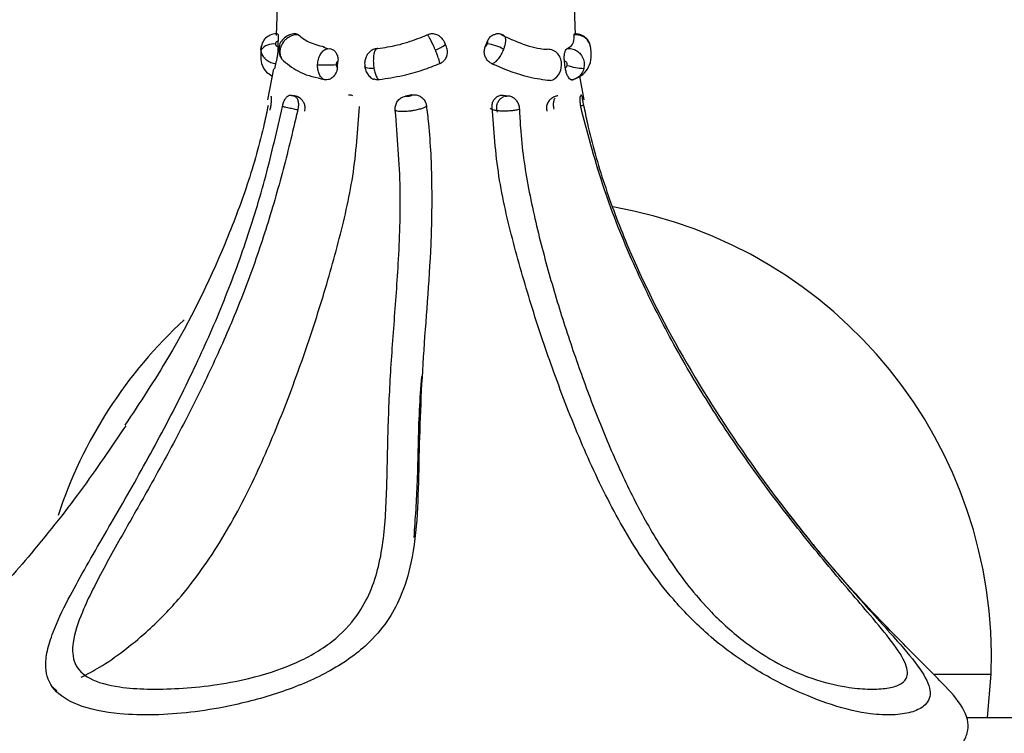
# Model space of a CAD drawing. Header units: millimetres. Extents: x 59 to 109, y 26 to 144.
# Tile 102 of 158: x 73.55 to 76.67, y 91.93 to 94.19. Entities that reach past the tile are written whole.
import ezdxf

# ---------------------------------------------------------------- set-up
doc = ezdxf.new("R2010")
doc.units = ezdxf.units.MM
doc.styles.add('SLDTEXTSTYLE0', font='TXT', dxfattribs={"width": 0.75})
doc.dimstyles.new('SLDDIMSTYLE0', dxfattribs={"dimtxt": 3.5, "dimasz": 3.302, "dimexe": 0, "dimexo": 0.0625, "dimgap": 0.875, "dimtad": 1, "dimdec": 0, "dimlfac": 20, "dimrnd": 1e-09, "dimzin": 12, "dimdsep": 46, "dimtxsty": 'SLDTEXTSTYLE0', "dimsah": 1, "dimcen": 0.09, "dimadec": 0, "dimazin": 3, "dimtfac": 1, "dimtdec": 0, "dimtofl": 0, "dimtmove": 0, "dimatfit": 3, "dimfxl": 0, "dimfrac": 2, "dimtolj": 1, "dimtzin": 12, "dimarcsym": 0})
doc.dimstyles.new('SLDDIMSTYLE1', dxfattribs={"dimtxt": 3.5, "dimasz": 3.302, "dimexe": 0, "dimexo": 0.0625, "dimgap": 0.875, "dimtad": 1, "dimdec": 0, "dimlfac": 20, "dimrnd": 1e-09, "dimzin": 12, "dimdsep": 46, "dimtxsty": 'SLDTEXTSTYLE0', "dimsah": 1, "dimcen": 0.09, "dimadec": 0, "dimazin": 3, "dimtfac": 1, "dimtdec": 0, "dimtmove": 0, "dimatfit": 0, "dimfxl": 0, "dimfrac": 2, "dimtolj": 1, "dimtzin": 12, "dimarcsym": 0})

# ---------------------------------------------------------------- blocks, each defined once
blk = doc.blocks.new('_D')
at = {"color": 7, "linetype": 'Continuous', "lineweight": 18}
for p, q in [((78.8835, 143.6649), (108.5588, 143.6649)), ((107.5588, 143.6649), (107.5588, 76.3608)), ((75.8335, 76.3608), (108.5588, 76.3608))]:
    blk.add_line(p, q, dxfattribs=at)
for points in [[(107.5588, 143.6649), (107.0508, 140.3629), (108.0668, 140.3629)], [(107.5588, 76.3608), (108.0668, 79.6628), (107.0508, 79.6628)]]:
    blk.add_solid(points, dxfattribs=at)
at = {"color": 7, "linetype": 'Continuous', "lineweight": 18, "insert": (103.047, 105.5185), "char_height": 3.5, "attachment_point": 1, "rotation": 90, "style": 'SLDTEXTSTYLE0'}
blk.add_mtext('1346', dxfattribs=at)
blk = doc.blocks.new('_D_1')
at = {"color": 7, "linetype": 'Continuous', "lineweight": 18}
for p, q in [((75.6057, 99.2579), (98.8756, 99.2579)), ((97.8756, 99.2579), (97.8756, 76.3608)), ((75.8335, 76.3608), (98.8756, 76.3608))]:
    blk.add_line(p, q, dxfattribs=at)
for points in [[(97.8756, 99.2579), (97.3676, 95.9559), (98.3836, 95.9559)], [(97.8756, 76.3608), (98.3836, 79.6628), (97.3676, 79.6628)]]:
    blk.add_solid(points, dxfattribs=at)
at = {"color": 7, "linetype": 'Continuous', "lineweight": 18, "insert": (93.3639, 85.2455), "char_height": 3.5, "attachment_point": 1, "rotation": 90, "style": 'SLDTEXTSTYLE0'}
blk.add_mtext('458', dxfattribs=at)

msp = doc.modelspace()

# ---------------------------------------------------------------- linework, layer by layer
at = {"color": 7, "linetype": 'Continuous', "lineweight": 25}
for p, q in [((74.3646, 94.30322), (74.35978, 94.13697)), ((75.30716, 94.1376), (75.30292, 94.28382)), ((74.36556, 94.1007), (74.36607, 94.11861)), ((75.02135, 94.1007), (75.02837, 94.11861)), ((74.31223, 94.10351), (74.31234, 94.09845)), ((74.52351, 94.09464), (74.51058, 94.09872)), ((74.52232, 94.09475), (74.5297, 94.09514)), ((74.35731, 94.04698), (74.35365, 94.03065)), ((74.55341, 94.03528), (74.55515, 94.05492)), ((75.27495, 94.03528), (75.27253, 94.05491)), ((74.35065, 94.03123), (74.33163, 93.93341)), ((75.33532, 93.93341), (75.32085, 94.00784)), ((74.40525, 93.94775), (74.41518, 93.94585)), ((74.78914, 93.94849), (74.76952, 93.94492)), ((75.07857, 93.94775), (75.0958, 93.94585)), ((75.32475, 93.94849), (75.32323, 93.94492)), ((75.32475, 93.94849), (75.3252, 93.94853)), ((76.61198, 91.97748), (76.62358, 92.11422)), ((73.65087, 92.07443), (73.66435, 92.0617)), ((76.54616, 91.97748), (76.75632, 91.97748))]:
    msp.add_line(p, q, dxfattribs=at)
at = {"color": 1, "linetype": 'Continuous', "lineweight": 25}
msp.add_line((76.44425, 92.11422), (76.62358, 92.11422), dxfattribs=at)
at = {"color": 1, "linetype": 'Continuous', "lineweight": 25, "flags": 128}
msp.add_lwpolyline([(74.66927, 94.03232), (74.66153, 94.03216), (74.65459, 94.03246), (74.64877, 94.03323), (74.64432, 94.03442), (74.64144, 94.03598), (74.64025, 94.03784), (74.64024, 94.03799)], dxfattribs=at)
at = {"color": 7, "linetype": 'Continuous', "lineweight": 25}
for centre, radius, start, end in [((74.3504, 94.06059), 0.04926, 81.95304, 142.26082), ((75.0139, 93.97838), 0.13224, 60.27578, 83.827), ((75.21883, 94.04866), 0.04422, 352.90361, 90.88134), ((74.51271, 94.89719), 0.85349, 268.51263, 272.46265), ((75.21443, 94.04031), 0.04836, 285.45537, 3.42246), ((75.34145, 94.21948), 0.18732, 251.20933, 267.64771), ((75.17665, 92.16779), 1.44792, 357.87986, 80.0954), ((75.04551, 92.16779), 1.44792, 132.43098, 161.94072)]:
    msp.add_arc(centre, radius, start, end, dxfattribs=at)
at = {"color": 1, "linetype": 'Continuous', "lineweight": 25}
for centre, radius, start, end in [((74.83357, 94.18028), 0.09446, 288.5811, 311.0943), ((74.37756, 94.10013), 0.0089, 172.90446, 230.94919)]:
    msp.add_arc(centre, radius, start, end, dxfattribs=at)
at = {"color": 7, "linetype": 'Continuous', "lineweight": 25}
for points, knots in [([(74.36492, 94.14095), (74.3633, 94.14128), (74.35521, 94.1429), (74.34084, 94.13889), (74.32559, 94.12903), (74.31562, 94.11646), (74.31378, 94.10705), (74.31306, 94.10336)], [0, 0, 0, 0, 0.0696884, 0.3482427, 0.5963246, 0.8414736, 1, 1, 1, 1]), ([(74.36496, 94.14121), (74.36511, 94.14104), (74.36546, 94.14067), (74.36598, 94.13476), (74.36623, 94.12676), (74.36612, 94.12071), (74.36607, 94.11861)], [0, 0, 0, 0, 0.2411769, 0.5401976, 0.8397396, 1, 1, 1, 1]), ([(74.42383, 94.14126), (74.42335, 94.14139), (74.41747, 94.14301), (74.4051, 94.1405), (74.38854, 94.13336), (74.37597, 94.11984), (74.36924, 94.10806), (74.36897, 94.10162), (74.36895, 94.10115)], [0, 0, 0, 0, 0.02015607, 0.2461358, 0.48296638, 0.73998209, 0.9809433, 1, 1, 1, 1]), ([(74.42375, 94.14095), (74.42486, 94.14097), (74.4271, 94.14101), (74.4292, 94.13932), (74.43025, 94.13847)], [0, 0, 0, 0, 0.4951187, 1, 1, 1, 1]), ([(74.89563, 94.10907), (74.89541, 94.10958), (74.89381, 94.11326), (74.88987, 94.12038), (74.88391, 94.12862), (74.87408, 94.13686), (74.86157, 94.14174), (74.84811, 94.14241), (74.84095, 94.13934), (74.83809, 94.13811)], [0, 0, 0, 0, 0.02305437, 0.16443564, 0.33416546, 0.46904072, 0.68457959, 0.87400742, 1, 1, 1, 1]), ([(75.02837, 94.11861), (75.03034, 94.12247), (75.03429, 94.13021), (75.04366, 94.13803), (75.05075, 94.13985), (75.05397, 94.14068)], [0, 0, 0, 0, 0.3531268, 0.7062645, 1, 1, 1, 1]), ([(75.07899, 94.13742), (75.07603, 94.13878), (75.06909, 94.14198), (75.06003, 94.14245), (75.0549, 94.14096), (75.05396, 94.14069)], [0, 0, 0, 0, 0.3767823, 0.8864842, 1, 1, 1, 1]), ([(75.35273, 94.10966), (75.35267, 94.11004), (75.35162, 94.11639), (75.34336, 94.1267), (75.32945, 94.13737), (75.31454, 94.14233), (75.30538, 94.14119), (75.30202, 94.14077)], [0, 0, 0, 0, 0.0183197, 0.3001462, 0.5730122, 0.8432685, 1, 1, 1, 1]), ([(74.36607, 94.11861), (74.36524, 94.11851), (74.3633, 94.1183), (74.36097, 94.11713), (74.35895, 94.11532), (74.35757, 94.11299), (74.3572, 94.11077), (74.35728, 94.10956), (74.3573, 94.10936)], [0, 0, 0, 0, 0.1664663, 0.3849945, 0.5229096, 0.7409304, 0.9590123, 1, 1, 1, 1]), ([(74.3573, 94.10936), (74.35748, 94.10842), (74.35786, 94.10646), (74.35917, 94.10458), (74.36079, 94.10292), (74.36262, 94.10156), (74.36463, 94.10097), (74.36556, 94.1007)], [0, 0, 0, 0, 0.2372898, 0.4918547, 0.5254742, 0.7803597, 1, 1, 1, 1]), ([(74.43025, 94.13847), (74.42665, 94.1386), (74.41797, 94.13892), (74.40372, 94.13444), (74.39134, 94.12623), (74.38126, 94.11545), (74.37481, 94.1046), (74.37273, 94.09634), (74.37195, 94.09322)], [0, 0, 0, 0, 0.1444627, 0.3473209, 0.550145, 0.6760645, 0.8775668, 1, 1, 1, 1]), ([(74.43025, 94.13847), (74.44007, 94.13059), (74.46155, 94.11334), (74.49381, 94.10528), (74.51133, 94.1009)], [0, 0, 0, 0, 0.4570487, 1, 1, 1, 1]), ([(74.68132, 94.09514), (74.70205, 94.09839), (74.74438, 94.10505), (74.797, 94.12208), (74.8278, 94.1345), (74.83763, 94.13847)], [0, 0, 0, 0, 0.3951185, 0.8069822, 1, 1, 1, 1]), ([(74.86367, 94.09074), (74.86326, 94.09171), (74.86068, 94.09784), (74.85562, 94.10917), (74.84976, 94.12112), (74.84461, 94.13061), (74.84045, 94.13714), (74.83828, 94.13909), (74.83775, 94.13858), (74.83763, 94.13847)], [0, 0, 0, 0, 0.03687067, 0.23315783, 0.42917549, 0.55308469, 0.74930208, 0.94495513, 1, 1, 1, 1]), ([(74.89302, 94.05894), (74.89503, 94.06175), (74.89893, 94.06723), (74.90157, 94.07655), (74.90223, 94.08526), (74.90123, 94.09336), (74.89895, 94.10143), (74.89632, 94.10781), (74.89452, 94.11151), (74.8943, 94.11195)], [0, 0, 0, 0, 0.1801177, 0.3501199, 0.4997262, 0.6387786, 0.7848764, 0.9739976, 1, 1, 1, 1]), ([(75.02135, 94.1007), (75.02156, 94.10081), (75.02228, 94.1012), (75.0235, 94.10231), (75.02508, 94.10425), (75.02668, 94.1067), (75.02763, 94.10879), (75.02812, 94.10985)], [0, 0, 0, 0, 0.10074658, 0.34668755, 0.50002884, 0.7444118, 1, 1, 1, 1]), ([(75.02812, 94.10985), (75.02836, 94.11047), (75.029, 94.1121), (75.02953, 94.11422), (75.02974, 94.1163), (75.02952, 94.11787), (75.0289, 94.11852), (75.02844, 94.11859), (75.02837, 94.11861)], [0, 0, 0, 0, 0.1365015, 0.3614474, 0.5021922, 0.7287949, 0.9555239, 1, 1, 1, 1]), ([(75.07331, 94.13847), (75.08996, 94.13087), (75.13344, 94.11101), (75.18276, 94.09564), (75.21065, 94.09346), (75.21815, 94.09287)], [0, 0, 0, 0, 0.3118589, 0.8148232, 1, 1, 1, 1]), ([(75.07657, 94.13838), (75.07723, 94.13848), (75.07825, 94.13864), (75.07887, 94.13793), (75.07908, 94.13768)], [0, 0, 0, 0, 0.6452149, 1, 1, 1, 1]), ([(75.28116, 94.09514), (75.28694, 94.09839), (75.29876, 94.10505), (75.30338, 94.12208), (75.3028, 94.1345), (75.30262, 94.13847)], [0, 0, 0, 0, 0.3951204, 0.8069813, 1, 1, 1, 1]), ([(75.35422, 94.10254), (75.35398, 94.10467), (75.35315, 94.11193), (75.34698, 94.12109), (75.33697, 94.13062), (75.32404, 94.13714), (75.31131, 94.13909), (75.30418, 94.13858), (75.30262, 94.13847)], [0, 0, 0, 0, 0.0961003, 0.3271517, 0.4732064, 0.7044921, 0.9351105, 1, 1, 1, 1]), ([(74.31234, 94.09845), (74.31086, 94.08147), (74.30847, 94.05413), (74.32323, 94.02288), (74.33997, 94.01292), (74.34608, 94.00928)], [0, 0, 0, 0, 0.5098059, 0.8210799, 1, 1, 1, 1]), ([(74.31145, 94.09074), (74.31137, 94.09171), (74.31102, 94.09601), (74.31206, 94.10018), (74.31287, 94.10342)], [0, 0, 0, 0, 0.2262809, 1, 1, 1, 1]), ([(74.35731, 94.04698), (74.35658, 94.04707), (74.35032, 94.04784), (74.33873, 94.05148), (74.32891, 94.0584), (74.32079, 94.06667), (74.31424, 94.07605), (74.31236, 94.08596), (74.31145, 94.09074)], [0, 0, 0, 0, 0.0313273, 0.2695202, 0.5080281, 0.5394497, 0.7779302, 1, 1, 1, 1]), ([(74.36556, 94.1007), (74.36537, 94.09645), (74.36498, 94.08794), (74.36337, 94.07422), (74.36122, 94.06183), (74.35899, 94.05227), (74.35783, 94.04861), (74.35731, 94.04698)], [0, 0, 0, 0, 0.2083547, 0.4167463, 0.6243641, 0.8321028, 1, 1, 1, 1]), ([(74.36917, 94.10114), (74.36882, 94.10019), (74.36647, 94.0938), (74.36842, 94.08106), (74.37168, 94.06884), (74.37615, 94.06438), (74.3766, 94.06393)], [0, 0, 0, 0, 0.0770046, 0.517577, 0.9513128, 1, 1, 1, 1]), ([(74.5297, 94.09514), (74.53305, 94.09423), (74.53975, 94.0924), (74.54809, 94.0843), (74.55374, 94.07328), (74.55557, 94.06283), (74.55524, 94.05665), (74.55515, 94.05492)], [0, 0, 0, 0, 0.2275457, 0.4550848, 0.6829831, 0.9112149, 1, 1, 1, 1]), ([(74.67907, 94.09475), (74.67701, 94.09469), (74.67038, 94.09451), (74.66057, 94.08938), (74.65125, 94.08128), (74.64478, 94.0713), (74.64065, 94.05923), (74.63913, 94.04762), (74.64024, 94.04027), (74.64058, 94.03802)], [0, 0, 0, 0, 0.078958, 0.255383, 0.4117399, 0.5568495, 0.7129587, 0.9122318, 1, 1, 1, 1]), ([(74.68132, 94.09514), (74.681, 94.09526), (74.68021, 94.09555), (74.67949, 94.09512), (74.67906, 94.09487)], [0, 0, 0, 0, 0.4074809, 1, 1, 1, 1]), ([(74.87741, 94.04698), (74.87745, 94.04707), (74.8778, 94.04784), (74.8775, 94.05148), (74.87562, 94.0584), (74.87296, 94.06667), (74.86966, 94.07605), (74.86562, 94.08596), (74.86367, 94.09074)], [0, 0, 0, 0, 0.0313269, 0.2695206, 0.5080294, 0.5394492, 0.7779276, 1, 1, 1, 1]), ([(75.04296, 94.04698), (75.03924, 94.04908), (75.03182, 94.05328), (75.02351, 94.06409), (75.01874, 94.0768), (75.01798, 94.08968), (75.0203, 94.09729), (75.02135, 94.1007)], [0, 0, 0, 0, 0.2077553, 0.4154752, 0.6233541, 0.831089, 1, 1, 1, 1]), ([(75.07947, 94.09322), (75.07938, 94.09298), (75.07733, 94.08761), (75.07239, 94.07704), (75.06468, 94.06502), (75.05657, 94.0554), (75.04934, 94.04922), (75.04479, 94.04762), (75.04296, 94.04698)], [0, 0, 0, 0, 0.01069277, 0.23986277, 0.46917207, 0.61317239, 0.84367676, 1, 1, 1, 1]), ([(75.27253, 94.05491), (75.27218, 94.05941), (75.27148, 94.06841), (75.27286, 94.0805), (75.27568, 94.08968), (75.27875, 94.09401), (75.28064, 94.0949), (75.28116, 94.09514)], [0, 0, 0, 0, 0.2293654, 0.4588227, 0.687093, 0.9151769, 1, 1, 1, 1]), ([(75.28116, 94.09514), (75.28209, 94.09523), (75.28834, 94.09583), (75.30021, 94.09428), (75.31507, 94.0867), (75.32533, 94.07592), (75.3323, 94.06299), (75.33607, 94.04857), (75.33453, 94.03769), (75.33377, 94.03232)], [0, 0, 0, 0, 0.0304855, 0.2048193, 0.3790055, 0.5531572, 0.6605668, 0.8325586, 1, 1, 1, 1]), ([(75.30594, 93.99912), (75.31471, 94.00346), (75.33344, 94.01274), (75.35099, 94.03738), (75.35963, 94.06719), (75.35641, 94.09106), (75.35472, 94.10351)], [0, 0, 0, 0, 0.2110908, 0.4501971, 0.7130557, 1, 1, 1, 1]), ([(74.38236, 94.05677), (74.39921, 94.043), (74.43305, 94.01535), (74.48551, 94.00356), (74.51184, 93.99765)], [0, 0, 0, 0, 0.4980602, 1, 1, 1, 1]), ([(74.55515, 94.05492), (74.55488, 94.05487), (74.55396, 94.05472), (74.55243, 94.05373), (74.55129, 94.05216), (74.55036, 94.05029), (74.54958, 94.04805), (74.54945, 94.0457), (74.54938, 94.0445)], [0, 0, 0, 0, 0.0870167, 0.3033383, 0.5210331, 0.5526507, 0.7698978, 1, 1, 1, 1]), ([(74.87741, 94.04698), (74.85926, 94.03994), (74.82125, 94.0252), (74.75631, 94.00651), (74.71052, 93.9999), (74.68538, 93.99626)], [0, 0, 0, 0, 0.2917664, 0.6112443, 1, 1, 1, 1]), ([(74.89276, 94.05911), (74.89087, 94.0567), (74.88675, 94.05146), (74.88069, 94.04855), (74.87741, 94.04698)], [0, 0, 0, 0, 0.4591674, 1, 1, 1, 1]), ([(75.22732, 93.9937), (75.20557, 93.99622), (75.15513, 94.00205), (75.08631, 94.02791), (75.04574, 94.04575), (75.04296, 94.04698)], [0, 0, 0, 0, 0.4139709, 0.9597232, 1, 1, 1, 1]), ([(75.28112, 94.04215), (75.28129, 94.04323), (75.28163, 94.04542), (75.28095, 94.04832), (75.27963, 94.05093), (75.27768, 94.0531), (75.27508, 94.05457), (75.27328, 94.05481), (75.27253, 94.05491)], [0, 0, 0, 0, 0.181335, 0.3679731, 0.4846077, 0.6740112, 0.8634442, 1, 1, 1, 1]), ([(74.51524, 93.99627), (74.51472, 93.99639), (74.51074, 93.99736), (74.50367, 94.00163), (74.49814, 94.00931), (74.49385, 94.01846), (74.49077, 94.02856), (74.49062, 94.03906), (74.49056, 94.044)], [0, 0, 0, 0, 0.0353336, 0.2743627, 0.513697, 0.546524, 0.7869124, 1, 1, 1, 1]), ([(74.55341, 94.03528), (74.55263, 94.03081), (74.55108, 94.02187), (74.54433, 94.01008), (74.53533, 94.00128), (74.52507, 93.99615), (74.51844, 93.99623), (74.51524, 93.99627)], [0, 0, 0, 0, 0.20316819, 0.4063748, 0.60872248, 0.81085589, 1, 1, 1, 1]), ([(74.54938, 94.0445), (74.54944, 94.0435), (74.54955, 94.04139), (74.5502, 94.03936), (74.55107, 94.03754), (74.55198, 94.03619), (74.553, 94.03554), (74.55341, 94.03528)], [0, 0, 0, 0, 0.240529, 0.5113915, 0.5483512, 0.8178367, 1, 1, 1, 1]), ([(74.64044, 94.03797), (74.64065, 94.03607), (74.64144, 94.02906), (74.6458, 94.0177), (74.65515, 94.00625), (74.66349, 93.99963), (74.66845, 93.99862), (74.66869, 93.99857)], [0, 0, 0, 0, 0.1116127, 0.4123802, 0.7043504, 0.9857237, 1, 1, 1, 1]), ([(74.66927, 94.03232), (74.66975, 94.02972), (74.67121, 94.02185), (74.67422, 94.01199), (74.67859, 94.0026), (74.68226, 93.99789), (74.68475, 93.99659), (74.68538, 93.99626)], [0, 0, 0, 0, 0.1421212, 0.4300325, 0.6104117, 0.9006115, 1, 1, 1, 1]), ([(75.27495, 94.03528), (75.2758, 94.03564), (75.27724, 94.03625), (75.27921, 94.03808), (75.28049, 94.04004), (75.28096, 94.04163), (75.28112, 94.04215)], [0, 0, 0, 0, 0.2934061, 0.5023041, 0.8354377, 1, 1, 1, 1]), ([(75.2956, 93.99626), (75.29419, 93.99625), (75.29138, 93.99622), (75.28621, 94.00171), (75.28127, 94.01066), (75.27711, 94.02234), (75.27566, 94.03103), (75.27495, 94.03528)], [0, 0, 0, 0, 0.2015556, 0.4031172, 0.6048065, 0.806948, 1, 1, 1, 1]), ([(74.68538, 93.99626), (74.68102, 93.99603), (74.67511, 93.99572), (74.67009, 93.99828), (74.66878, 93.99895)], [0, 0, 0, 0, 0.7399529, 1, 1, 1, 1]), ([(75.29483, 93.99678), (75.29672, 93.99671), (75.29963, 93.99661), (75.30214, 93.99801), (75.30302, 93.9985)], [0, 0, 0, 0, 0.6482694, 1, 1, 1, 1]), ([(75.30307, 93.99841), (75.30236, 93.99804), (75.30004, 93.99682), (75.29742, 93.99649), (75.2956, 93.99626)], [0, 0, 0, 0, 0.30444154, 1, 1, 1, 1]), ([(74.34024, 93.90013), (74.34118, 93.90454), (74.34308, 93.91336), (74.34459, 93.92605), (74.34502, 93.93644), (74.34455, 93.94265), (74.34394, 93.94432), (74.34372, 93.94492)], [0, 0, 0, 0, 0.2186262, 0.4372392, 0.6559631, 0.8750257, 1, 1, 1, 1]), ([(74.37924, 93.91142), (74.38033, 93.91579), (74.38251, 93.92452), (74.38773, 93.93582), (74.39387, 93.94401), (74.39998, 93.94799), (74.40371, 93.94782), (74.40525, 93.94775)], [0, 0, 0, 0, 0.21260006, 0.42519298, 0.63802196, 0.85088765, 1, 1, 1, 1]), ([(74.40525, 93.94775), (74.40609, 93.94757), (74.40794, 93.94718), (74.41112, 93.94653), (74.41432, 93.94587), (74.41669, 93.9454), (74.41846, 93.94506), (74.41955, 93.94486), (74.4197, 93.94486), (74.41887, 93.94505), (74.41743, 93.94537), (74.41609, 93.94566), (74.41518, 93.94585)], [0, 0, 0, 0, 0.0913696, 0.2022802, 0.3131783, 0.4240624, 0.4950194, 0.6058726, 0.7167217, 0.8275809, 0.882442, 1, 1, 1, 1]), ([(74.41518, 93.94585), (74.41742, 93.94497), (74.42191, 93.94321), (74.42702, 93.93523), (74.42991, 93.92436), (74.43015, 93.91299), (74.42879, 93.90583), (74.42827, 93.90307)], [0, 0, 0, 0, 0.2158642, 0.4317036, 0.6478398, 0.8639889, 1, 1, 1, 1]), ([(74.45028, 93.89729), (74.45094, 93.90187), (74.45218, 93.91048), (74.44847, 93.92215), (74.44309, 93.93082), (74.43704, 93.9368), (74.43124, 93.94066), (74.42648, 93.94288), (74.42313, 93.944), (74.42182, 93.94434), (74.42152, 93.94442)], [0, 0, 0, 0, 0.2242119, 0.4208576, 0.5836396, 0.7212109, 0.8343678, 0.9219246, 0.981722, 1, 1, 1, 1]), ([(74.60238, 93.94531), (74.60047, 93.94618), (74.59605, 93.94821), (74.59116, 93.94792), (74.58838, 93.94775)], [0, 0, 0, 0, 0.4318793, 1, 1, 1, 1]), ([(74.73665, 93.90013), (74.73652, 93.90454), (74.73626, 93.91336), (74.74145, 93.92605), (74.75019, 93.93644), (74.76023, 93.94265), (74.76705, 93.94432), (74.76952, 93.94492)], [0, 0, 0, 0, 0.2186272, 0.4372428, 0.6559639, 0.8750323, 1, 1, 1, 1]), ([(74.76952, 93.94492), (74.76953, 93.94492), (74.76971, 93.94473), (74.77045, 93.94442), (74.77255, 93.94422), (74.77541, 93.94432), (74.7783, 93.94465), (74.78122, 93.94514), (74.78403, 93.94578), (74.7867, 93.94662), (74.78853, 93.94747), (74.78919, 93.9481), (74.78915, 93.9484), (74.78914, 93.94849)], [0, 0, 0, 0, 0.0023695, 0.1128748, 0.2234812, 0.334175, 0.4449725, 0.5144741, 0.6251687, 0.735836, 0.846463, 0.9569774, 1, 1, 1, 1]), ([(74.78914, 93.94849), (74.79362, 93.94884), (74.80258, 93.94954), (74.81548, 93.94489), (74.82604, 93.93657), (74.83289, 93.92605), (74.83451, 93.91843), (74.83521, 93.91512)], [0, 0, 0, 0, 0.2096068, 0.4192154, 0.6290205, 0.8392818, 1, 1, 1, 1]), ([(75.04328, 93.91142), (75.04357, 93.91579), (75.04416, 93.92452), (75.05016, 93.93582), (75.0591, 93.94401), (75.06916, 93.94799), (75.07582, 93.94782), (75.07857, 93.94775)], [0, 0, 0, 0, 0.2125994, 0.4251922, 0.6380261, 0.850878, 1, 1, 1, 1]), ([(75.0602, 93.89419), (75.059, 93.89909), (75.05664, 93.90868), (75.05983, 93.92238), (75.06595, 93.93259), (75.07273, 93.93925), (75.07753, 93.94182), (75.07952, 93.94289)], [0, 0, 0, 0, 0.26085987, 0.51054717, 0.71064482, 0.88019663, 1, 1, 1, 1]), ([(75.07857, 93.94775), (75.07841, 93.94768), (75.07777, 93.9474), (75.07726, 93.94687), (75.07772, 93.94619), (75.07928, 93.94558), (75.08105, 93.94526), (75.08306, 93.94502), (75.08533, 93.94486), (75.08875, 93.94486), (75.09146, 93.94505), (75.09394, 93.94537), (75.09504, 93.94566), (75.0958, 93.94585)], [0, 0, 0, 0, 0.0367294, 0.1476659, 0.2585861, 0.3694749, 0.4803489, 0.4949475, 0.6058197, 0.7166866, 0.8275743, 0.8824243, 1, 1, 1, 1]), ([(75.0958, 93.94585), (75.09961, 93.94497), (75.10724, 93.94321), (75.11728, 93.93523), (75.1249, 93.92436), (75.12902, 93.91299), (75.12965, 93.90583), (75.12989, 93.90307)], [0, 0, 0, 0, 0.2158672, 0.4317067, 0.6478373, 0.8639885, 1, 1, 1, 1]), ([(75.25164, 93.94582), (75.25127, 93.94575), (75.24963, 93.9454), (75.24788, 93.94502), (75.24648, 93.9447), (75.24387, 93.94403), (75.23964, 93.9426), (75.23308, 93.93923), (75.22521, 93.9328), (75.21833, 93.92229), (75.21465, 93.90968), (75.21608, 93.90121), (75.21674, 93.89728)], [0, 0, 0, 0, 0.0176505, 0.0785672, 0.1208467, 0.1408892, 0.2137442, 0.3018963, 0.458711, 0.6378532, 0.8318898, 1, 1, 1, 1]), ([(75.24281, 93.93854), (75.24192, 93.93736), (75.23926, 93.93382), (75.23711, 93.92422), (75.23679, 93.91301), (75.23815, 93.90584), (75.23868, 93.90307)], [0, 0, 0, 0, 0.1595945, 0.4792129, 0.7988628, 1, 1, 1, 1]), ([(75.32672, 93.90013), (75.32577, 93.90454), (75.32387, 93.91336), (75.32236, 93.92605), (75.32194, 93.93644), (75.3224, 93.94265), (75.32301, 93.94432), (75.32323, 93.94492)], [0, 0, 0, 0, 0.2186282, 0.4372432, 0.6559612, 0.8750363, 1, 1, 1, 1]), ([(75.32575, 93.94859), (75.3262, 93.94744), (75.32709, 93.94514), (75.32891, 93.9365), (75.33093, 93.92607), (75.33243, 93.91843), (75.33308, 93.91512)], [0, 0, 0, 0, 0.2652023, 0.5306395, 0.7966599, 1, 1, 1, 1]), ([(74.83521, 93.91512), (74.83743, 93.89613), (74.84725, 93.8123), (74.85369, 93.66412), (74.84951, 93.41374), (74.82151, 93.11585), (74.81187, 92.83522), (74.80801, 92.62117), (74.79305, 92.47955), (74.75947, 92.36636), (74.71243, 92.27997), (74.64149, 92.19703), (74.5277, 92.11745), (74.37126, 92.05301), (74.22065, 92.01363), (74.08784, 91.9922), (73.97238, 91.98421), (73.84799, 91.98746), (73.73118, 92.01057), (73.64897, 92.06255), (73.6259, 92.12447), (73.63296, 92.18822), (73.65539, 92.25905), (73.71059, 92.37457), (73.78834, 92.50912), (73.88574, 92.67684), (73.98432, 92.85117), (74.09197, 93.06114), (74.18597, 93.27113), (74.26364, 93.47794), (74.32907, 93.69091), (74.36244, 93.83759), (74.37924, 93.91142)], [0, 0, 0, 0, 0.0105178, 0.0464092, 0.0827584, 0.1545657, 0.2263207, 0.262154, 0.2980296, 0.3246076, 0.3446546, 0.3653295, 0.3954042, 0.4254993, 0.4558077, 0.4788066, 0.501774, 0.5252361, 0.5583732, 0.5852313, 0.6121488, 0.6286744, 0.6456679, 0.6732246, 0.7197925, 0.7429763, 0.7893616, 0.8359665, 0.8773539, 0.9189204, 0.9591904, 1, 1, 1, 1]), ([(74.42827, 93.90307), (74.42371, 93.88352), (74.40403, 93.79914), (74.36642, 93.65087), (74.30909, 93.46354), (74.24186, 93.28193), (74.16579, 93.10646), (74.08253, 92.93619), (73.99433, 92.77102), (73.90387, 92.61103), (73.81602, 92.45624), (73.74647, 92.32227), (73.71144, 92.21774), (73.7158, 92.14451), (73.76625, 92.09506), (73.85226, 92.07326), (73.95138, 92.06613), (74.05071, 92.0682), (74.15878, 92.0784), (74.28202, 92.10095), (74.41678, 92.14265), (74.53868, 92.21227), (74.61554, 92.29418), (74.65973, 92.37575), (74.69474, 92.4855), (74.70902, 92.63275), (74.71141, 92.78676), (74.71542, 92.94489), (74.72198, 93.07487), (74.73426, 93.24162), (74.74773, 93.42066), (74.75718, 93.65125), (74.74353, 93.81677), (74.73665, 93.90013)], [0, 0, 0, 0, 0.0116546, 0.0503224, 0.0893919, 0.1280072, 0.1666167, 0.2052229, 0.2438284, 0.2824401, 0.3210807, 0.3604133, 0.3890215, 0.4129213, 0.4369471, 0.46544, 0.4869087, 0.508971, 0.5312889, 0.5543384, 0.5829307, 0.6116911, 0.6375941, 0.6579593, 0.6788644, 0.7233028, 0.7676012, 0.7897427, 0.8340459, 0.8561882, 0.9004929, 0.9498847, 1, 1, 1, 1]), ([(73.74173, 92.10496), (73.7613, 92.11504), (73.8076, 92.13891), (73.87744, 92.18859), (73.9637, 92.25889), (74.07567, 92.37466), (74.16982, 92.50911), (74.26405, 92.67684), (74.34492, 92.85117), (74.42632, 93.06114), (74.49729, 93.27113), (74.55695, 93.47794), (74.60775, 93.69091), (74.61834, 93.83759), (74.62367, 93.91142)], [0, 0, 0, 0, 0.03026083, 0.07157965, 0.11406841, 0.18296792, 0.29940096, 0.35736717, 0.4733437, 0.58986935, 0.69334962, 0.79727767, 0.89796432, 1, 1, 1, 1]), ([(74.33387, 93.91512), (74.32992, 93.89613), (74.31249, 93.81231), (74.27051, 93.66407), (74.17519, 93.41399), (74.04879, 93.15685), (73.9279, 92.97453), (73.88071, 92.90336)], [0, 0, 0, 0, 0.0524444, 0.2314074, 0.4126541, 0.7707027, 1, 1, 1, 1]), ([(74.83521, 93.91512), (74.83523, 93.91474), (74.83531, 93.91319), (74.83212, 93.91006), (74.82299, 93.90584), (74.8096, 93.90187), (74.7955, 93.899), (74.78086, 93.89691), (74.76633, 93.89569), (74.75208, 93.89571), (74.74094, 93.89709), (74.73811, 93.8991), (74.73665, 93.90013)], [0, 0, 0, 0, 0.0369725, 0.1476358, 0.2583673, 0.3691216, 0.4798273, 0.5493212, 0.6600931, 0.7708009, 0.8814451, 1, 1, 1, 1]), ([(75.33308, 93.91512), (75.33703, 93.89613), (75.35446, 93.8123), (75.39652, 93.66412), (75.49137, 93.41374), (75.64239, 93.11585), (75.82259, 92.83522), (75.98117, 92.62117), (76.09598, 92.47955), (76.19459, 92.36636), (76.27253, 92.27997), (76.34726, 92.19703), (76.41207, 92.11745), (76.43836, 92.05301), (76.418, 92.01363), (76.37184, 91.9922), (76.31397, 91.98421), (76.23377, 91.98746), (76.13084, 92.01057), (75.99811, 92.06255), (75.88215, 92.12447), (75.78949, 92.18822), (75.70326, 92.25905), (75.59128, 92.37457), (75.49713, 92.50912), (75.4029, 92.67684), (75.32203, 92.85117), (75.24063, 93.06114), (75.16966, 93.27113), (75.11001, 93.47794), (75.0592, 93.69091), (75.04861, 93.83759), (75.04328, 93.91142)], [0, 0, 0, 0, 0.0105178, 0.0464092, 0.0827585, 0.1545657, 0.2263208, 0.262154, 0.2980296, 0.3246077, 0.3446546, 0.3653295, 0.3954042, 0.4254993, 0.4558077, 0.4788066, 0.501774, 0.5252362, 0.5583731, 0.5852314, 0.6121488, 0.6286744, 0.645668, 0.6732246, 0.7197925, 0.7429763, 0.7893616, 0.8359665, 0.8773539, 0.9189203, 0.9591904, 1, 1, 1, 1]), ([(75.12989, 93.90307), (75.13079, 93.88352), (75.13465, 93.79914), (75.15651, 93.65087), (75.19998, 93.46354), (75.25226, 93.28193), (75.30981, 93.10646), (75.3727, 92.93619), (75.44207, 92.77102), (75.52049, 92.61103), (75.61427, 92.45624), (75.72097, 92.32227), (75.83682, 92.21774), (75.94955, 92.14451), (76.06462, 92.09506), (76.15947, 92.07326), (76.23447, 92.06613), (76.29025, 92.0682), (76.33318, 92.0784), (76.36044, 92.10095), (76.35976, 92.14265), (76.31538, 92.21227), (76.24721, 92.29418), (76.17709, 92.37575), (76.08394, 92.4855), (75.96508, 92.63275), (75.85206, 92.78676), (75.7452, 92.94489), (75.66514, 93.07487), (75.57297, 93.24162), (75.48563, 93.42066), (75.3927, 93.65125), (75.34882, 93.81677), (75.32672, 93.90013)], [0, 0, 0, 0, 0.0116546, 0.0503224, 0.0893919, 0.1280072, 0.1666168, 0.2052229, 0.2438284, 0.2824402, 0.3210807, 0.3604133, 0.3890214, 0.4129214, 0.4369471, 0.46544, 0.4869088, 0.5089709, 0.5312889, 0.5543384, 0.5829307, 0.6116911, 0.6375941, 0.6579592, 0.6788644, 0.7233028, 0.7676011, 0.7897427, 0.8340459, 0.8561882, 0.9004929, 0.9498847, 1, 1, 1, 1]), ([(74.79643, 92.54767), (74.8005, 92.60641), (74.80956, 92.73729), (74.80969, 92.907), (74.81783, 93.02178), (74.82035, 93.05732)], [0, 0, 0, 0, 0.3599133, 0.8018212, 1, 1, 1, 1]), ([(73.88284, 92.90128), (73.83617, 92.83209), (73.7395, 92.68876), (73.58318, 92.49324), (73.43088, 92.3215), (73.29886, 92.18761), (73.19728, 92.08743), (73.13477, 92.01748), (73.11418, 91.964), (73.11671, 91.9262), (73.13726, 91.88806), (73.15934, 91.86618), (73.172, 91.85364)], [0, 0, 0, 0, 0.1863293, 0.3859692, 0.5584418, 0.6989529, 0.8052747, 0.8784132, 0.9054739, 0.9307827, 0.9603213, 1, 1, 1, 1]), ([(76.49495, 91.85364), (76.50761, 91.86618), (76.52969, 91.88806), (76.55024, 91.9262), (76.55277, 91.964), (76.53218, 92.01748), (76.46968, 92.08743), (76.36806, 92.18759), (76.23624, 92.32163), (76.08895, 92.48591), (75.99265, 92.61075), (75.94354, 92.67442)], [0, 0, 0, 0, 0.0500014, 0.0872246, 0.1191176, 0.1532183, 0.2453841, 0.379366, 0.5564318, 0.7737738, 1, 1, 1, 1])]:
    msp.add_open_spline(points, degree=3, knots=knots, dxfattribs=at)
at = {"color": 1, "linetype": 'Continuous', "lineweight": 25}
for points, knots in [([(75.07908, 94.13768), (75.0807, 94.13663), (75.0842, 94.13436), (75.08587, 94.12617), (75.08556, 94.11547), (75.08347, 94.10459), (75.08057, 94.09634), (75.07947, 94.09322)], [0, 0, 0, 0, 0.2110226, 0.4562013, 0.6084216, 0.8520001, 1, 1, 1, 1]), ([(74.37195, 94.09322), (74.3719, 94.09298), (74.3709, 94.08761), (74.37073, 94.07694), (74.37547, 94.06531), (74.37991, 94.05833), (74.38276, 94.05658), (74.38311, 94.05637)], [0, 0, 0, 0, 0.0168946, 0.3790343, 0.7413957, 0.9689357, 1, 1, 1, 1]), ([(74.49056, 94.044), (74.49057, 94.04433), (74.49085, 94.05027), (74.49279, 94.06193), (74.49727, 94.07272), (74.50282, 94.082), (74.50946, 94.08948), (74.51735, 94.09465), (74.52165, 94.09473), (74.52232, 94.09475)], [0, 0, 0, 0, 0.0135898, 0.2420575, 0.4700573, 0.5032129, 0.731414, 0.9583059, 1, 1, 1, 1]), ([(74.67906, 94.09487), (74.67774, 94.09462), (74.67466, 94.09406), (74.67079, 94.08657), (74.66829, 94.07594), (74.66709, 94.06298), (74.66708, 94.04857), (74.66855, 94.03769), (74.66927, 94.03232)], [0, 0, 0, 0, 0.14051652, 0.32879027, 0.51702363, 0.6331197, 0.81901887, 1, 1, 1, 1]), ([(75.33377, 94.03232), (75.33302, 94.02972), (75.33075, 94.02184), (75.32437, 94.01207), (75.31463, 94.00293), (75.3073, 94.00006), (75.30307, 93.99841)], [0, 0, 0, 0, 0.1658139, 0.5017288, 0.7121727, 1, 1, 1, 1]), ([(74.42728, 93.90112), (74.42611, 93.90135), (74.42063, 93.90242), (74.40802, 93.90507), (74.39246, 93.90842), (74.38331, 93.9105), (74.37924, 93.91142)], [0, 0, 0, 0, 0.0881307, 0.4136699, 0.7392306, 1, 1, 1, 1]), ([(75.12989, 93.90307), (75.1296, 93.90297), (75.12625, 93.90181), (75.11988, 93.90027), (75.10795, 93.89844), (75.09433, 93.89721), (75.07726, 93.89694), (75.06593, 93.89761), (75.05587, 93.89872), (75.04713, 93.90027), (75.03935, 93.90308), (75.0386, 93.90522), (75.03826, 93.90617)], [0, 0, 0, 0, 0.0125255, 0.1452728, 0.2109331, 0.3436704, 0.4764023, 0.609137, 0.6266262, 0.7593523, 0.8920895, 1, 1, 1, 1]), ([(75.33308, 93.91512), (75.33123, 93.91475), (75.32818, 93.91412), (75.32528, 93.91338), (75.32413, 93.91309)], [0, 0, 0, 0, 0.6042454, 1, 1, 1, 1])]:
    msp.add_open_spline(points, degree=3, knots=knots, dxfattribs=at)

# ---------------------------------------------------------------- dimensions: what is measured, and where the dimension line sits
at = {"color": 7, "linetype": 'Continuous', "lineweight": 18}
for base, p1, dimstyle, picture, middle in [((107.55876, 76.36081), (77.88354, 143.66488), 'SLDDIMSTYLE0', '_D', (107.55876, 110.69074)), ((97.87561, 76.36081), (74.60571, 99.25793), 'SLDDIMSTYLE1', '_D_1', (97.87561, 89.12468))]:
    dim = msp.add_linear_dim(base=base, p1=p1, p2=(74.83348, 76.36081), angle=90, dimstyle=dimstyle, dxfattribs=at)
    dim.commit()
    dim.dimension.update_dxf_attribs({"geometry": picture, "text_midpoint": middle, "dimtype": 160})

doc.saveas('drawing.dxf')
